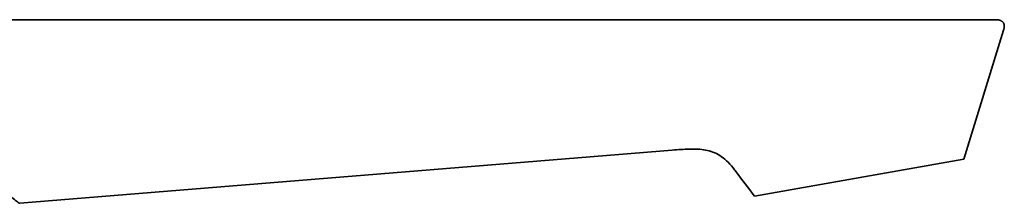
# Model space of a CAD drawing. Header units: millimetres. Extents: x 8 to 960, y 12 to 1994.
# Tile 24 of 24: x 836 to 960, y 1870 to 1893. Entities that reach past the tile are written whole.
import ezdxf

# ---------------------------------------------------------------- set-up
doc = ezdxf.new("R2010")
doc.units = ezdxf.units.MM

msp = doc.modelspace()

# ---------------------------------------------------------------- linework, layer by layer
at = {"color": 7, "linetype": 'Continuous', "lineweight": 35}
for p, q in [((745.82, 1892.65), (940.98, 1892.65)), ((940.98, 1892.65), (940.99, 1892.65)), ((954.6, 1875.18), (959.6, 1891.35)), ((918.03, 1876.31), (836.2, 1869.66)), ((928.37, 1870.56), (954.6, 1875.18)), ((925.66, 1874.09), (925.66, 1874.09))]:
    msp.add_line(p, q, dxfattribs=at)
for points, knots in [([(958.64, 1892.65), (958.63, 1892.65), (958.61, 1892.65), (958.54, 1892.65), (958.46, 1892.65), (958.35, 1892.65), (958.22, 1892.65), (958.08, 1892.65), (957.91, 1892.65), (957.72, 1892.65), (957.49, 1892.65), (957.26, 1892.65), (957.01, 1892.65), (956.75, 1892.65), (956.47, 1892.65), (956.17, 1892.65), (955.86, 1892.65), (955.55, 1892.65), (955.23, 1892.65), (954.92, 1892.65), (954.62, 1892.65), (954.33, 1892.65), (954.05, 1892.65), (953.78, 1892.65), (953.52, 1892.65), (953.26, 1892.65), (952.99, 1892.65), (952.69, 1892.65), (952.37, 1892.65), (952.03, 1892.65), (951.65, 1892.65), (951.26, 1892.65), (950.85, 1892.65), (950.41, 1892.65), (949.95, 1892.65), (949.47, 1892.65), (948.96, 1892.65), (948.43, 1892.65), (947.89, 1892.65), (947.32, 1892.65), (946.72, 1892.65), (946.1, 1892.65), (945.48, 1892.65), (944.87, 1892.65), (944.27, 1892.65), (943.65, 1892.65), (943.02, 1892.65), (942.36, 1892.65), (941.68, 1892.65), (941.22, 1892.65), (940.99, 1892.65)], [0, 0, 0, 0, 0.025255, 0.049961, 0.074117, 0.097724, 0.120782, 0.14329, 0.16525, 0.190173, 0.214349, 0.237778, 0.260459, 0.282395, 0.303585, 0.326432, 0.348342, 0.369317, 0.389355, 0.408458, 0.426624, 0.442895, 0.458335, 0.472944, 0.486722, 0.499669, 0.513471, 0.528202, 0.543863, 0.560455, 0.577976, 0.596428, 0.614678, 0.633754, 0.653657, 0.674387, 0.695944, 0.71712, 0.739039, 0.761703, 0.785114, 0.809273, 0.834183, 0.856132, 0.878627, 0.901659, 0.92522, 0.949322, 0.974332, 1, 1, 1, 1]), ([(958.59, 1892.65), (958.6, 1892.65), (958.61, 1892.65), (958.6, 1892.65), (958.56, 1892.65), (958.49, 1892.65), (958.38, 1892.65), (958.25, 1892.65), (958.08, 1892.65), (957.88, 1892.65), (957.65, 1892.65), (957.38, 1892.65), (957.09, 1892.65), (956.77, 1892.65), (956.41, 1892.65), (956.03, 1892.65), (955.62, 1892.65), (955.18, 1892.65), (954.72, 1892.65), (954.23, 1892.65), (953.72, 1892.65), (953.18, 1892.65), (952.62, 1892.65), (952.04, 1892.65), (951.43, 1892.65), (950.81, 1892.65), (950.17, 1892.65), (949.51, 1892.65), (948.83, 1892.65), (948.14, 1892.65), (947.44, 1892.65), (946.78, 1892.65), (946.18, 1892.65), (945.63, 1892.65), (945.08, 1892.65), (944.52, 1892.65), (943.96, 1892.65), (943.39, 1892.65), (942.92, 1892.65), (942.56, 1892.65), (942.32, 1892.65), (942.09, 1892.65), (941.87, 1892.65), (941.65, 1892.65), (941.48, 1892.65), (941.36, 1892.65), (941.3, 1892.65), (941.24, 1892.65), (941.17, 1892.65), (941.11, 1892.65), (941.05, 1892.65), (941.01, 1892.65), (940.99, 1892.65)], [0, 0, 0, 0, 0.00514, 0.0322689, 0.0593828, 0.0865313, 0.113764, 0.1409977, 0.1681474, 0.1952629, 0.2223938, 0.2495901, 0.2767461, 0.3038574, 0.3309736, 0.3581441, 0.3854181, 0.4126876, 0.4398536, 0.4669658, 0.4940742, 0.5212288, 0.5484069, 0.5755291, 0.6026448, 0.6298032, 0.6570533, 0.6842766, 0.7114186, 0.7385289, 0.7656576, 0.7928545, 0.8131428, 0.8334041, 0.853659, 0.8739279, 0.8942316, 0.9145903, 0.9353155, 0.9442953, 0.9529869, 0.9613926, 0.9691646, 0.9765514, 0.9845784, 0.9867866, 0.9890389, 0.9913351, 0.9936753, 0.9960596, 0.9980874, 1, 1, 1, 1]), ([(958.6, 1892.65), (958.6, 1892.65), (958.6, 1892.65), (958.58, 1892.65), (958.56, 1892.65), (958.54, 1892.65)], [0, 0, 0, 0, 0.247962, 0.623764, 1, 1, 1, 1]), ([(958.69, 1892.65), (958.69, 1892.65), (958.69, 1892.65), (958.67, 1892.65), (958.64, 1892.65), (958.6, 1892.65), (958.6, 1892.65)], [0, 0, 0, 0, 0.143396, 0.527538, 0.903374, 1, 1, 1, 1]), ([(959.6, 1891.35), (959.61, 1891.4), (959.64, 1891.49), (959.66, 1891.62), (959.68, 1891.73), (959.68, 1891.84), (959.68, 1891.93), (959.66, 1892.02), (959.65, 1892.08), (959.63, 1892.13), (959.61, 1892.18), (959.59, 1892.24), (959.54, 1892.31), (959.48, 1892.38), (959.41, 1892.44), (959.33, 1892.49), (959.24, 1892.54), (959.16, 1892.57), (959.09, 1892.6), (959.02, 1892.61), (958.96, 1892.63), (958.89, 1892.64), (958.82, 1892.64), (958.75, 1892.65), (958.7, 1892.65), (958.67, 1892.65)], [0, 0, 0, 0, 0.0706777, 0.1374686, 0.1941757, 0.2422244, 0.2948095, 0.3362069, 0.3678905, 0.3916697, 0.4161589, 0.4433777, 0.488978, 0.5355843, 0.5824342, 0.629913, 0.6783363, 0.727836, 0.7612322, 0.7949193, 0.829308, 0.8598814, 0.8977697, 0.9442262, 1, 1, 1, 1]), ([(836.2, 1869.66), (836.2, 1869.66), (836.13, 1869.69), (835.9, 1869.85), (835.74, 1869.97), (835.32, 1870.31), (835.07, 1870.52), (834.48, 1871.07), (834.13, 1871.39), (833.35, 1872.16), (832.9, 1872.61), (831.91, 1873.62), (831.36, 1874.18), (830.14, 1875.4), (829.48, 1876.05), (828.04, 1877.43), (827.26, 1878.15), (824.8, 1880.33), (822.95, 1881.82), (819.04, 1884.6), (816.97, 1885.87), (813.84, 1887.47), (812.79, 1887.95), (810.71, 1888.79), (809.67, 1889.15), (807.6, 1889.74), (806.58, 1889.97), (804.55, 1890.29), (803.53, 1890.38), (802.52, 1890.39)], [0, 0, 0, 0, 0.0625, 0.0625, 0.125, 0.125, 0.1875, 0.1875, 0.25, 0.25, 0.3125, 0.3125, 0.375, 0.375, 0.4375, 0.4375, 0.5, 0.5, 0.625, 0.625, 0.75, 0.75, 0.8125, 0.8125, 0.875, 0.875, 0.9375, 0.9375, 1, 1, 1, 1]), ([(925.66, 1874.09), (925.12, 1874.78), (924.05, 1875.78), (922.25, 1876.41), (920.22, 1876.49), (918.76, 1876.37), (918.03, 1876.31)], [0, 0, 0, 0, 0.25, 0.5, 0.75, 1, 1, 1, 1]), ([(925.66, 1874.09), (925.78, 1873.94), (926.68, 1872.76), (927.58, 1871.58), (928.37, 1870.56)], [0, 0, 0, 0, 0.130618, 1, 1, 1, 1])]:
    msp.add_open_spline(points, degree=3, knots=knots, dxfattribs=at)

doc.saveas('drawing.dxf')
